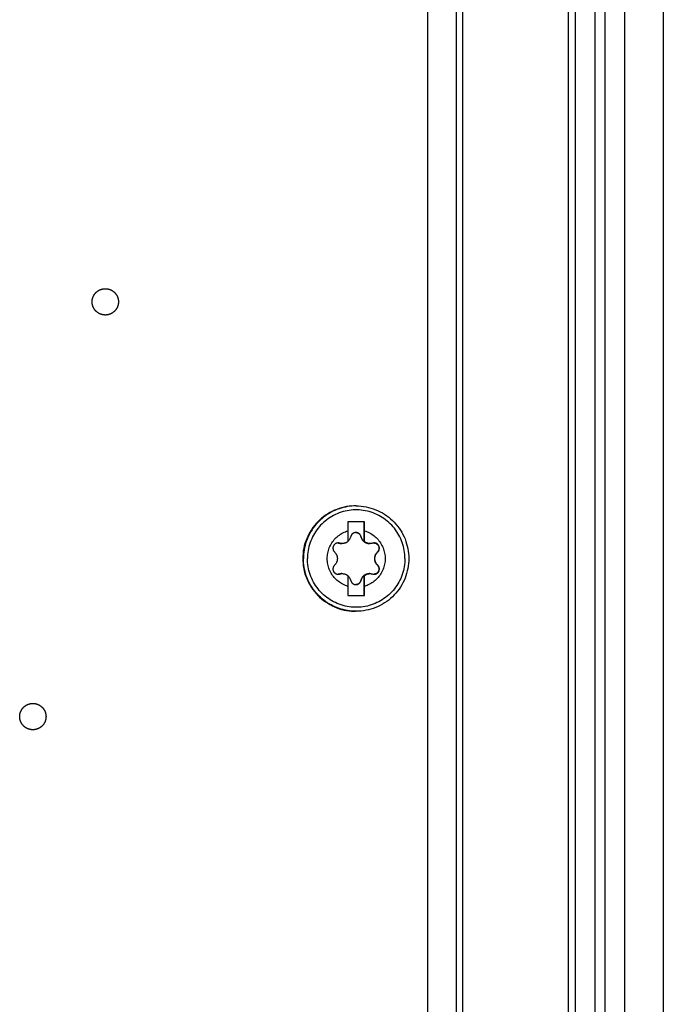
# Model space of a CAD drawing. Extents: x 0 to 594, y 0 to 420.
# Tile 39 of 105: x 298 to 308, y 337 to 352. Entities that reach past the tile are written whole.
import ezdxf

# ---------------------------------------------------------------- set-up
doc = ezdxf.new("R2010")
doc.units = 0
doc.header["$LTSCALE"] = 32.67
doc.layers.get('0').update_dxf_attribs({"linetype": 'CONTINUOUS'})
doc.layers.add('DATUM_AXIS', color=7, linetype='CONTINUOUS')

msp = doc.modelspace()

# ---------------------------------------------------------------- linework, layer by layer
at = {"color": 7, "linetype": 'CONTINUOUS'}
for p, q in [((305.051, 325.102), (305.051, 379.916)), ((307.151, 379.506), (307.151, 325.512)), ((306.751, 326.605), (306.751, 378.413)), ((308.193, 362.309), (308.193, 326.549))]:
    msp.add_line(p, q, dxfattribs=at)
at = {"color": 9, "linetype": 'CONTINUOUS'}
for p, q in [((305.149, 326.015), (305.149, 379.003)), ((306.856, 378.4), (306.856, 326.618)), ((307.308, 328.273), (307.308, 376.745)), ((307.603, 362.35), (307.603, 328.281))]:
    msp.add_line(p, q, dxfattribs=at)
at = {"layer": 'DATUM_AXIS', "color": 7, "linetype": 'CONTINUOUS'}
for p, q in [((304.618, 326.563), (304.618, 378.455)), ((303.528, 344.309), (303.518, 344.309)), ((303.654, 344.069), (303.404, 344.069)), ((303.404, 344.069), (303.404, 343.931)), ((303.648, 343.768), (303.648, 344.069)), ((303.654, 343.931), (303.654, 344.069)), ((303.653, 343.854), (303.654, 343.931)), ((303.653, 343.768), (303.653, 343.854)), ((303.403, 343.772), (303.405, 343.773)), ((303.648, 343.768), (303.653, 343.768)), ((303.403, 343.25), (303.404, 343.087)), ((303.405, 343.245), (303.403, 343.247)), ((303.648, 343.25), (303.653, 343.25)), ((303.648, 342.949), (303.648, 343.25)), ((303.653, 343.173), (303.653, 343.25)), ((303.404, 343.087), (303.404, 342.949)), ((303.654, 343.087), (303.653, 343.173)), ((303.654, 342.949), (303.654, 343.087)), ((303.404, 342.949), (303.654, 342.949)), ((303.528, 342.709), (303.518, 342.709))]:
    msp.add_line(p, q, dxfattribs=at)
at = {"layer": 'DATUM_AXIS', "color": 9, "linetype": 'CONTINUOUS'}
for p, q in [((303.6, 343.844), (303.599, 343.844)), ((303.277, 343.743), (303.271, 343.743)), ((303.856, 343.61), (303.85, 343.61)), ((303.856, 343.408), (303.85, 343.408)), ((303.277, 343.275), (303.271, 343.275)), ((303.6, 343.175), (303.599, 343.175))]:
    msp.add_line(p, q, dxfattribs=at)
at = {"layer": 'DATUM_AXIS', "color": 7, "linetype": 'CONTINUOUS'}
for points in [[(299.718, 347.209), (299.716, 347.209), (299.713, 347.209), (299.71, 347.209), (299.707, 347.21), (299.704, 347.21), (299.702, 347.21), (299.699, 347.21), (299.696, 347.21), (299.693, 347.211), (299.69, 347.211), (299.687, 347.212), (299.685, 347.212), (299.682, 347.213), (299.679, 347.213), (299.676, 347.214), (299.674, 347.214), (299.671, 347.215), (299.668, 347.216), (299.665, 347.216), (299.663, 347.217), (299.66, 347.218), (299.657, 347.219), (299.655, 347.22), (299.652, 347.221), (299.649, 347.222), (299.647, 347.223), (299.644, 347.224), (299.641, 347.225), (299.639, 347.226), (299.636, 347.227), (299.634, 347.228), (299.631, 347.229), (299.628, 347.231), (299.626, 347.232), (299.623, 347.233), (299.621, 347.235), (299.618, 347.236), (299.616, 347.237), (299.614, 347.239), (299.611, 347.24), (299.609, 347.242), (299.606, 347.244), (299.604, 347.245), (299.602, 347.247), (299.6, 347.248), (299.597, 347.25), (299.595, 347.252), (299.593, 347.254), (299.591, 347.255), (299.588, 347.257), (299.586, 347.259), (299.584, 347.261), (299.582, 347.263), (299.58, 347.265), (299.578, 347.267), (299.576, 347.269), (299.574, 347.271), (299.572, 347.273), (299.57, 347.275), (299.568, 347.277), (299.567, 347.279), (299.565, 347.281), (299.563, 347.284), (299.561, 347.286), (299.559, 347.288), (299.558, 347.29), (299.556, 347.293), (299.554, 347.295), (299.553, 347.297), (299.551, 347.3), (299.55, 347.302), (299.548, 347.304), (299.547, 347.307), (299.545, 347.309), (299.544, 347.312), (299.543, 347.314), (299.541, 347.317), (299.54, 347.319), (299.539, 347.322), (299.537, 347.324), (299.536, 347.327), (299.535, 347.329), (299.534, 347.332), (299.533, 347.335), (299.532, 347.337), (299.531, 347.34), (299.53, 347.343), (299.529, 347.345), (299.528, 347.348), (299.527, 347.351), (299.526, 347.353), (299.526, 347.356), (299.525, 347.359), (299.524, 347.362), (299.524, 347.364), (299.523, 347.367), (299.522, 347.37), (299.522, 347.373), (299.521, 347.375), (299.521, 347.378), (299.521, 347.381), (299.52, 347.384), (299.52, 347.387), (299.519, 347.389), (299.519, 347.392), (299.519, 347.395), (299.519, 347.398), (299.519, 347.401), (299.519, 347.404), (299.519, 347.406), (299.519, 347.409), (299.519, 347.412), (299.519, 347.415), (299.519, 347.418), (299.519, 347.421), (299.519, 347.423), (299.519, 347.426), (299.519, 347.429), (299.52, 347.432), (299.52, 347.435), (299.521, 347.437), (299.521, 347.44), (299.521, 347.443), (299.522, 347.446), (299.522, 347.449), (299.523, 347.451), (299.524, 347.454), (299.524, 347.457), (299.525, 347.46), (299.526, 347.462), (299.526, 347.465), (299.527, 347.468), (299.528, 347.47), (299.529, 347.473), (299.53, 347.476), (299.531, 347.478), (299.532, 347.481), (299.533, 347.484), (299.534, 347.486), (299.535, 347.489), (299.536, 347.492), (299.537, 347.494), (299.539, 347.497), (299.54, 347.499), (299.541, 347.502), (299.543, 347.504), (299.544, 347.507), (299.545, 347.509), (299.547, 347.512), (299.548, 347.514), (299.55, 347.516), (299.551, 347.519), (299.553, 347.521), (299.554, 347.524), (299.556, 347.526), (299.558, 347.528), (299.559, 347.53), (299.561, 347.533), (299.563, 347.535), (299.565, 347.537), (299.567, 347.539), (299.568, 347.541), (299.57, 347.543), (299.572, 347.546), (299.574, 347.548), (299.576, 347.55), (299.578, 347.552), (299.58, 347.554), (299.582, 347.556), (299.584, 347.557), (299.586, 347.559), (299.588, 347.561), (299.591, 347.563), (299.593, 347.565), (299.595, 347.567), (299.597, 347.568), (299.6, 347.57), (299.602, 347.572), (299.604, 347.573), (299.606, 347.575), (299.609, 347.576), (299.611, 347.578), (299.614, 347.58), (299.616, 347.581), (299.618, 347.582), (299.621, 347.584), (299.623, 347.585), (299.626, 347.586), (299.628, 347.588), (299.631, 347.589), (299.634, 347.59), (299.636, 347.591), (299.639, 347.593), (299.641, 347.594), (299.644, 347.595), (299.647, 347.596), (299.649, 347.597), (299.652, 347.598), (299.655, 347.599)], [(299.655, 347.599), (299.657, 347.6), (299.66, 347.6), (299.663, 347.601), (299.665, 347.602), (299.668, 347.603), (299.671, 347.603), (299.674, 347.604), (299.676, 347.605), (299.679, 347.605), (299.682, 347.606), (299.685, 347.606), (299.687, 347.607), (299.69, 347.607), (299.693, 347.608), (299.696, 347.608), (299.699, 347.608), (299.702, 347.608), (299.704, 347.609), (299.707, 347.609), (299.71, 347.609), (299.713, 347.609), (299.716, 347.609), (299.718, 347.609)], [(299.718, 347.609), (299.721, 347.609), (299.724, 347.609), (299.727, 347.609), (299.73, 347.609), (299.733, 347.609), (299.735, 347.608), (299.738, 347.608), (299.741, 347.608), (299.744, 347.608), (299.747, 347.607), (299.749, 347.607), (299.752, 347.606), (299.755, 347.606), (299.758, 347.605), (299.761, 347.605), (299.763, 347.604), (299.766, 347.603), (299.769, 347.603), (299.772, 347.602), (299.774, 347.601), (299.777, 347.6), (299.78, 347.6), (299.782, 347.599), (299.785, 347.598), (299.788, 347.597), (299.79, 347.596), (299.793, 347.595), (299.796, 347.594), (299.798, 347.593), (299.801, 347.591), (299.803, 347.59), (299.806, 347.589), (299.808, 347.588), (299.811, 347.586), (299.814, 347.585), (299.816, 347.584), (299.818, 347.582), (299.821, 347.581), (299.823, 347.58), (299.826, 347.578), (299.828, 347.576), (299.83, 347.575), (299.833, 347.573), (299.835, 347.572), (299.837, 347.57), (299.84, 347.568), (299.842, 347.567), (299.844, 347.565), (299.846, 347.563), (299.848, 347.561), (299.851, 347.559), (299.853, 347.557), (299.855, 347.556), (299.857, 347.554), (299.859, 347.552), (299.861, 347.55), (299.863, 347.548), (299.865, 347.546), (299.867, 347.543), (299.869, 347.541), (299.87, 347.539), (299.872, 347.537), (299.874, 347.535), (299.876, 347.533), (299.878, 347.53), (299.879, 347.528), (299.881, 347.526), (299.883, 347.524), (299.884, 347.521), (299.886, 347.519), (299.887, 347.516), (299.889, 347.514), (299.89, 347.512), (299.892, 347.509), (299.893, 347.507), (299.894, 347.504), (299.896, 347.502), (299.897, 347.499), (299.898, 347.497), (299.899, 347.494), (299.901, 347.492), (299.902, 347.489), (299.903, 347.486), (299.904, 347.484), (299.905, 347.481), (299.906, 347.478), (299.907, 347.476), (299.908, 347.473), (299.909, 347.47), (299.91, 347.468), (299.91, 347.465), (299.911, 347.462), (299.912, 347.46), (299.913, 347.457), (299.913, 347.454), (299.914, 347.451), (299.915, 347.449), (299.915, 347.446), (299.916, 347.443), (299.916, 347.44), (299.916, 347.437), (299.917, 347.435), (299.917, 347.432), (299.917, 347.429), (299.918, 347.426), (299.918, 347.423), (299.918, 347.421), (299.918, 347.418), (299.918, 347.415), (299.918, 347.412), (299.918, 347.409), (299.918, 347.406), (299.918, 347.404), (299.918, 347.401), (299.918, 347.398), (299.918, 347.395), (299.918, 347.392), (299.917, 347.389), (299.917, 347.387), (299.917, 347.384), (299.916, 347.381), (299.916, 347.378), (299.916, 347.375), (299.915, 347.373), (299.915, 347.37), (299.914, 347.367), (299.913, 347.364), (299.913, 347.362), (299.912, 347.359), (299.911, 347.356), (299.91, 347.353), (299.91, 347.351), (299.909, 347.348), (299.908, 347.345), (299.907, 347.343), (299.906, 347.34), (299.905, 347.337), (299.904, 347.335), (299.903, 347.332), (299.902, 347.329), (299.901, 347.327), (299.899, 347.324), (299.898, 347.322), (299.897, 347.319), (299.896, 347.317), (299.894, 347.314), (299.893, 347.312), (299.892, 347.309), (299.89, 347.307), (299.889, 347.304), (299.887, 347.302), (299.886, 347.3), (299.884, 347.297), (299.883, 347.295), (299.881, 347.293), (299.879, 347.29), (299.878, 347.288), (299.876, 347.286), (299.874, 347.284), (299.872, 347.281), (299.87, 347.279), (299.869, 347.277), (299.867, 347.275), (299.865, 347.273), (299.863, 347.271), (299.861, 347.269), (299.859, 347.267), (299.857, 347.265), (299.855, 347.263), (299.853, 347.261), (299.851, 347.259), (299.848, 347.257), (299.846, 347.255), (299.844, 347.254), (299.842, 347.252), (299.84, 347.25), (299.837, 347.248), (299.835, 347.247), (299.833, 347.245), (299.83, 347.244), (299.828, 347.242), (299.826, 347.24), (299.823, 347.239), (299.821, 347.237), (299.818, 347.236), (299.816, 347.235), (299.814, 347.233), (299.811, 347.232), (299.808, 347.231), (299.806, 347.229), (299.803, 347.228), (299.801, 347.227), (299.798, 347.226), (299.796, 347.225), (299.793, 347.224), (299.79, 347.223), (299.788, 347.222), (299.785, 347.221), (299.782, 347.22)], [(299.782, 347.22), (299.78, 347.219), (299.777, 347.218), (299.774, 347.217), (299.772, 347.216), (299.769, 347.216), (299.766, 347.215), (299.763, 347.214), (299.761, 347.214), (299.758, 347.213), (299.755, 347.213), (299.752, 347.212), (299.749, 347.212), (299.747, 347.211), (299.744, 347.211), (299.741, 347.21), (299.738, 347.21), (299.735, 347.21), (299.733, 347.21), (299.73, 347.21), (299.727, 347.209), (299.724, 347.209), (299.721, 347.209), (299.718, 347.209)], [(303.518, 344.309), (303.499, 344.309), (303.46, 344.307), (303.421, 344.303), (303.383, 344.298), (303.345, 344.29), (303.308, 344.281), (303.271, 344.27), (303.234, 344.257), (303.198, 344.243), (303.163, 344.226), (303.129, 344.208), (303.096, 344.189), (303.064, 344.168), (303.032, 344.145), (303.002, 344.121), (302.973, 344.095), (302.945, 344.068), (302.919, 344.04), (302.894, 344.01), (302.871, 343.979), (302.849, 343.948), (302.828, 343.915), (302.81, 343.881), (302.792, 343.846), (302.777, 343.811), (302.763, 343.775), (302.751, 343.738), (302.741, 343.701), (302.733, 343.663), (302.726, 343.625), (302.722, 343.586), (302.719, 343.548), (302.718, 343.509)], [(303.528, 344.309), (303.566, 344.308), (303.604, 344.306), (303.641, 344.301), (303.679, 344.295), (303.716, 344.287), (303.753, 344.277), (303.789, 344.265), (303.825, 344.252), (303.86, 344.237), (303.894, 344.22), (303.928, 344.202), (303.96, 344.182), (303.992, 344.161), (304.022, 344.138), (304.051, 344.114), (304.08, 344.088), (304.107, 344.061), (304.132, 344.033), (304.156, 344.004), (304.179, 343.973), (304.201, 343.942), (304.22, 343.909), (304.239, 343.876), (304.255, 343.842), (304.27, 343.807), (304.284, 343.771), (304.295, 343.735), (304.305, 343.698), (304.313, 343.661), (304.319, 343.623), (304.324, 343.585), (304.327, 343.547), (304.328, 343.509)], [(303.404, 343.087), (303.384, 343.094), (303.364, 343.101), (303.345, 343.109), (303.326, 343.119), (303.308, 343.129), (303.29, 343.14), (303.273, 343.151), (303.256, 343.164), (303.24, 343.177), (303.225, 343.191), (303.21, 343.206), (303.196, 343.222), (303.183, 343.238), (303.17, 343.254), (303.158, 343.272), (303.147, 343.29), (303.137, 343.308), (303.128, 343.327), (303.12, 343.346), (303.113, 343.366), (303.107, 343.385), (303.101, 343.406), (303.097, 343.426), (303.093, 343.447), (303.091, 343.467), (303.089, 343.488), (303.089, 343.509), (303.089, 343.53), (303.091, 343.551), (303.093, 343.572), (303.097, 343.592), (303.101, 343.613), (303.107, 343.633), (303.113, 343.653), (303.12, 343.672), (303.128, 343.692), (303.137, 343.71), (303.147, 343.729), (303.158, 343.747), (303.17, 343.764), (303.183, 343.781), (303.196, 343.797), (303.21, 343.812), (303.225, 343.827), (303.24, 343.841), (303.256, 343.855), (303.273, 343.867), (303.29, 343.879), (303.308, 343.89), (303.326, 343.9), (303.345, 343.909), (303.364, 343.917), (303.384, 343.925), (303.404, 343.931)], [(303.404, 343.931), (303.403, 343.899), (303.403, 343.768)], [(303.405, 343.773), (303.411, 343.779), (303.416, 343.785), (303.422, 343.792), (303.427, 343.798), (303.431, 343.805), (303.435, 343.813), (303.439, 343.82), (303.442, 343.828), (303.445, 343.836), (303.447, 343.844)], [(303.523, 343.904), (303.521, 343.904), (303.515, 343.904), (303.509, 343.903), (303.504, 343.902), (303.498, 343.9), (303.493, 343.898), (303.488, 343.896), (303.483, 343.893), (303.478, 343.89), (303.474, 343.886), (303.469, 343.883), (303.465, 343.879), (303.462, 343.874), (303.458, 343.87), (303.455, 343.865), (303.452, 343.86), (303.45, 343.855), (303.448, 343.849), (303.447, 343.844)], [(303.523, 343.904), (303.528, 343.904), (303.533, 343.903), (303.539, 343.903), (303.544, 343.901), (303.549, 343.9), (303.554, 343.898), (303.559, 343.896), (303.563, 343.893), (303.568, 343.89), (303.572, 343.887), (303.576, 343.883), (303.58, 343.879), (303.584, 343.875), (303.587, 343.87), (303.59, 343.865), (303.593, 343.86), (303.595, 343.855), (303.597, 343.85), (303.599, 343.844)], [(303.6, 343.844), (303.599, 343.849), (303.597, 343.855), (303.594, 343.86), (303.592, 343.865), (303.589, 343.87), (303.585, 343.874), (303.582, 343.879), (303.578, 343.883), (303.573, 343.886), (303.569, 343.89), (303.564, 343.893), (303.559, 343.896), (303.554, 343.898), (303.549, 343.9), (303.543, 343.902), (303.538, 343.903), (303.532, 343.904), (303.526, 343.904), (303.523, 343.904)], [(303.599, 343.844), (303.601, 343.836), (303.603, 343.829), (303.606, 343.822), (303.609, 343.815), (303.612, 343.809), (303.615, 343.804), (303.619, 343.798), (303.622, 343.793), (303.626, 343.788), (303.63, 343.784), (303.634, 343.779), (303.638, 343.775), (303.643, 343.771), (303.647, 343.768), (303.652, 343.764), (303.657, 343.761), (303.662, 343.758), (303.667, 343.755), (303.672, 343.752), (303.677, 343.749), (303.683, 343.747), (303.688, 343.745), (303.694, 343.743), (303.7, 343.742), (303.705, 343.74), (303.711, 343.739), (303.718, 343.738), (303.724, 343.738), (303.73, 343.737), (303.734, 343.737)], [(303.6, 343.844), (303.602, 343.836), (303.605, 343.828), (303.608, 343.82), (303.612, 343.813), (303.616, 343.805), (303.62, 343.798), (303.625, 343.792), (303.63, 343.785), (303.636, 343.779), (303.642, 343.773), (303.648, 343.768)], [(303.654, 343.931), (303.674, 343.925), (303.693, 343.917), (303.712, 343.909), (303.731, 343.9), (303.749, 343.89), (303.767, 343.879), (303.785, 343.867), (303.801, 343.855), (303.817, 343.841), (303.833, 343.827), (303.848, 343.812), (303.862, 343.797), (303.875, 343.781), (303.887, 343.764), (303.899, 343.747), (303.91, 343.729), (303.92, 343.71), (303.929, 343.692), (303.937, 343.672), (303.945, 343.653), (303.951, 343.633), (303.956, 343.613), (303.961, 343.592), (303.964, 343.572), (303.967, 343.551), (303.968, 343.53), (303.969, 343.509), (303.968, 343.488), (303.967, 343.467), (303.964, 343.447), (303.961, 343.426), (303.956, 343.406), (303.951, 343.385), (303.945, 343.366), (303.937, 343.346), (303.929, 343.327), (303.92, 343.308), (303.91, 343.29), (303.899, 343.272), (303.887, 343.254), (303.875, 343.238), (303.862, 343.222), (303.848, 343.206), (303.833, 343.191), (303.817, 343.177), (303.801, 343.164), (303.785, 343.151), (303.767, 343.14), (303.749, 343.129), (303.731, 343.119), (303.712, 343.109), (303.693, 343.101), (303.674, 343.094), (303.654, 343.087)], [(303.254, 343.746), (303.254, 343.746), (303.248, 343.746), (303.242, 343.745), (303.237, 343.744), (303.231, 343.743), (303.226, 343.741), (303.22, 343.738), (303.216, 343.736), (303.211, 343.733), (303.206, 343.73), (303.202, 343.726), (303.198, 343.722), (303.194, 343.718), (303.191, 343.714), (303.188, 343.709), (303.185, 343.704), (303.183, 343.699), (303.18, 343.694), (303.179, 343.689), (303.177, 343.684), (303.176, 343.678), (303.176, 343.672), (303.176, 343.667), (303.176, 343.661), (303.177, 343.656), (303.178, 343.65), (303.179, 343.644), (303.181, 343.639), (303.183, 343.634), (303.186, 343.628), (303.189, 343.623), (303.192, 343.619), (303.196, 343.614), (303.2, 343.61)], [(303.254, 343.746), (303.259, 343.745), (303.265, 343.744), (303.271, 343.743)], [(303.277, 343.743), (303.271, 343.744), (303.265, 343.745), (303.259, 343.746), (303.254, 343.746)], [(303.271, 343.743), (303.279, 343.741), (303.286, 343.739), (303.293, 343.738), (303.3, 343.738), (303.307, 343.737), (303.31, 343.737)], [(303.316, 343.737), (303.31, 343.737), (303.304, 343.738), (303.297, 343.739), (303.291, 343.74), (303.284, 343.741), (303.277, 343.743)], [(303.403, 343.768), (303.398, 343.764), (303.393, 343.761), (303.387, 343.757), (303.382, 343.754), (303.376, 343.751), (303.371, 343.749), (303.365, 343.746), (303.359, 343.744), (303.353, 343.743), (303.347, 343.741), (303.341, 343.74), (303.335, 343.739), (303.329, 343.738), (303.323, 343.738), (303.317, 343.737), (303.316, 343.737)], [(303.74, 343.737), (303.739, 343.737), (303.732, 343.738), (303.726, 343.738), (303.72, 343.739), (303.714, 343.74), (303.708, 343.741), (303.702, 343.743), (303.696, 343.744), (303.69, 343.746), (303.685, 343.749), (303.679, 343.751), (303.673, 343.754), (303.668, 343.757), (303.663, 343.761), (303.658, 343.764), (303.653, 343.768)], [(303.779, 343.743), (303.772, 343.741), (303.765, 343.74), (303.758, 343.739), (303.752, 343.738), (303.745, 343.737), (303.74, 343.737)], [(303.802, 343.746), (303.797, 343.746), (303.791, 343.745), (303.785, 343.744), (303.779, 343.743)], [(303.856, 343.61), (303.86, 343.614), (303.864, 343.619), (303.868, 343.623), (303.871, 343.628), (303.873, 343.634), (303.876, 343.639), (303.877, 343.644), (303.879, 343.65), (303.88, 343.656), (303.881, 343.661), (303.881, 343.667), (303.881, 343.672), (303.88, 343.678), (303.879, 343.684), (303.878, 343.689), (303.876, 343.694), (303.874, 343.699), (303.872, 343.704), (303.869, 343.709), (303.866, 343.714), (303.862, 343.718), (303.859, 343.722), (303.855, 343.726), (303.85, 343.73), (303.846, 343.733), (303.841, 343.736), (303.836, 343.738), (303.831, 343.741), (303.825, 343.743), (303.82, 343.744), (303.814, 343.745), (303.808, 343.746), (303.803, 343.746), (303.802, 343.746)], [(303.803, 343.746), (303.808, 343.745), (303.814, 343.744), (303.819, 343.743), (303.825, 343.741), (303.83, 343.739), (303.835, 343.736), (303.839, 343.733), (303.844, 343.73), (303.848, 343.727), (303.852, 343.723), (303.856, 343.72), (303.859, 343.715), (303.862, 343.711), (303.865, 343.707), (303.867, 343.702), (303.869, 343.697), (303.871, 343.692), (303.873, 343.687), (303.874, 343.682), (303.875, 343.677), (303.875, 343.671), (303.875, 343.666), (303.875, 343.66), (303.874, 343.655), (303.873, 343.65), (303.872, 343.644), (303.87, 343.639), (303.868, 343.634), (303.865, 343.628), (303.862, 343.624), (303.858, 343.619), (303.855, 343.614), (303.85, 343.61)], [(303.2, 343.61), (303.205, 343.605), (303.21, 343.599), (303.215, 343.593), (303.219, 343.588), (303.222, 343.582), (303.226, 343.576), (303.229, 343.57), (303.231, 343.565), (303.234, 343.559), (303.236, 343.553), (303.238, 343.547), (303.239, 343.541), (303.24, 343.534), (303.241, 343.528), (303.242, 343.522), (303.243, 343.516), (303.243, 343.509), (303.243, 343.503), (303.242, 343.497), (303.241, 343.49), (303.24, 343.484), (303.239, 343.478), (303.238, 343.472), (303.236, 343.466), (303.234, 343.46), (303.231, 343.454), (303.229, 343.448), (303.226, 343.442), (303.222, 343.436), (303.219, 343.431), (303.215, 343.425), (303.21, 343.419), (303.205, 343.414), (303.2, 343.408)], [(303.85, 343.61), (303.845, 343.605), (303.84, 343.599), (303.836, 343.594), (303.831, 343.588), (303.828, 343.583), (303.825, 343.577), (303.822, 343.572), (303.819, 343.566), (303.817, 343.561), (303.814, 343.555), (303.813, 343.549), (303.811, 343.544), (303.81, 343.538), (303.809, 343.532), (303.808, 343.527), (303.807, 343.521), (303.807, 343.515), (303.807, 343.509)], [(303.856, 343.408), (303.851, 343.414), (303.846, 343.419), (303.841, 343.425), (303.837, 343.431), (303.833, 343.436), (303.83, 343.442), (303.827, 343.448), (303.824, 343.454), (303.822, 343.46), (303.82, 343.466), (303.818, 343.472), (303.816, 343.478), (303.815, 343.484), (303.814, 343.49), (303.813, 343.497), (303.813, 343.503), (303.813, 343.509), (303.813, 343.516), (303.813, 343.522), (303.814, 343.528), (303.815, 343.534), (303.816, 343.541), (303.818, 343.547), (303.82, 343.553), (303.822, 343.559), (303.824, 343.565), (303.827, 343.57), (303.83, 343.576), (303.833, 343.582), (303.837, 343.588), (303.841, 343.593), (303.846, 343.599), (303.851, 343.605), (303.856, 343.61)], [(302.718, 343.509), (302.719, 343.471), (302.722, 343.432), (302.726, 343.394), (302.733, 343.356), (302.741, 343.318), (302.751, 343.28), (302.763, 343.244), (302.777, 343.208), (302.792, 343.172), (302.81, 343.137), (302.828, 343.104), (302.849, 343.071), (302.871, 343.039), (302.894, 343.008), (302.919, 342.979), (302.945, 342.95), (302.973, 342.923), (303.002, 342.898), (303.032, 342.874), (303.064, 342.851), (303.096, 342.83), (303.129, 342.81), (303.163, 342.792), (303.198, 342.776), (303.234, 342.761), (303.271, 342.748), (303.308, 342.737), (303.345, 342.728), (303.383, 342.721), (303.421, 342.715), (303.46, 342.711), (303.499, 342.709), (303.518, 342.709)], [(303.2, 343.408), (303.196, 343.404), (303.192, 343.4), (303.189, 343.395), (303.186, 343.39), (303.183, 343.385), (303.181, 343.379), (303.179, 343.374), (303.178, 343.368), (303.177, 343.363), (303.176, 343.357), (303.176, 343.352), (303.176, 343.346), (303.176, 343.34), (303.177, 343.335), (303.179, 343.33), (303.18, 343.324), (303.183, 343.319), (303.185, 343.314), (303.188, 343.309), (303.191, 343.305), (303.194, 343.3), (303.198, 343.296), (303.202, 343.292), (303.206, 343.289), (303.211, 343.286), (303.216, 343.283), (303.22, 343.28), (303.226, 343.278), (303.231, 343.276), (303.237, 343.274), (303.242, 343.273), (303.248, 343.272), (303.254, 343.272), (303.254, 343.272)], [(304.328, 343.509), (304.327, 343.471), (304.324, 343.433), (304.319, 343.395), (304.313, 343.358), (304.305, 343.321), (304.295, 343.284), (304.284, 343.248), (304.27, 343.212), (304.255, 343.177), (304.239, 343.143), (304.22, 343.109), (304.201, 343.077), (304.179, 343.045), (304.156, 343.015), (304.132, 342.985), (304.107, 342.957), (304.08, 342.93), (304.051, 342.905), (304.022, 342.88), (303.992, 342.858), (303.96, 342.836), (303.928, 342.816), (303.894, 342.798), (303.86, 342.782), (303.825, 342.767), (303.789, 342.753), (303.753, 342.742), (303.716, 342.732), (303.679, 342.724), (303.641, 342.717), (303.604, 342.713), (303.566, 342.71), (303.528, 342.709)], [(303.802, 343.272), (303.803, 343.272), (303.808, 343.272), (303.814, 343.273), (303.82, 343.274), (303.825, 343.276), (303.831, 343.278), (303.836, 343.28), (303.841, 343.283), (303.846, 343.286), (303.85, 343.289), (303.855, 343.292), (303.859, 343.296), (303.862, 343.3), (303.866, 343.305), (303.869, 343.309), (303.872, 343.314), (303.874, 343.319), (303.876, 343.324), (303.878, 343.33), (303.879, 343.335), (303.88, 343.34), (303.881, 343.346), (303.881, 343.352), (303.881, 343.357), (303.88, 343.363), (303.879, 343.368), (303.877, 343.374), (303.876, 343.379), (303.873, 343.385), (303.871, 343.39), (303.868, 343.395), (303.864, 343.4), (303.86, 343.404), (303.856, 343.408)], [(303.85, 343.408), (303.855, 343.404), (303.858, 343.4), (303.862, 343.395), (303.865, 343.39), (303.868, 343.385), (303.87, 343.38), (303.872, 343.374), (303.873, 343.369), (303.874, 343.363), (303.875, 343.358), (303.875, 343.353), (303.875, 343.347), (303.875, 343.342), (303.874, 343.336), (303.873, 343.331), (303.871, 343.326), (303.869, 343.321), (303.867, 343.316), (303.865, 343.312), (303.862, 343.307), (303.859, 343.303), (303.856, 343.299), (303.852, 343.295), (303.848, 343.291), (303.844, 343.288), (303.839, 343.285), (303.835, 343.282), (303.83, 343.28), (303.825, 343.277), (303.819, 343.276), (303.814, 343.274), (303.808, 343.273), (303.803, 343.272)], [(303.807, 343.509), (303.807, 343.503), (303.807, 343.498), (303.808, 343.492), (303.809, 343.486), (303.81, 343.48), (303.811, 343.475), (303.813, 343.469), (303.814, 343.463), (303.817, 343.458), (303.819, 343.452), (303.822, 343.447), (303.825, 343.441), (303.828, 343.436), (303.831, 343.43), (303.836, 343.425), (303.84, 343.419), (303.845, 343.414), (303.85, 343.408)], [(303.271, 343.275), (303.265, 343.274), (303.259, 343.273), (303.254, 343.272)], [(303.254, 343.272), (303.259, 343.272), (303.265, 343.273), (303.271, 343.274), (303.277, 343.275)], [(303.31, 343.281), (303.307, 343.281), (303.3, 343.281), (303.293, 343.28), (303.286, 343.279), (303.279, 343.277), (303.271, 343.275)], [(303.277, 343.275), (303.284, 343.277), (303.291, 343.279), (303.297, 343.28), (303.304, 343.281), (303.311, 343.281), (303.316, 343.281)], [(303.316, 343.281), (303.317, 343.281), (303.323, 343.281), (303.329, 343.28), (303.335, 343.28), (303.341, 343.279), (303.347, 343.277), (303.353, 343.276), (303.359, 343.274), (303.365, 343.272), (303.371, 343.27), (303.376, 343.267), (303.382, 343.264), (303.387, 343.261), (303.393, 343.258), (303.398, 343.254), (303.403, 343.25)], [(303.447, 343.175), (303.445, 343.183), (303.442, 343.19), (303.439, 343.198), (303.435, 343.206), (303.431, 343.213), (303.427, 343.22), (303.422, 343.227), (303.416, 343.233), (303.411, 343.239), (303.405, 343.245)], [(303.734, 343.281), (303.73, 343.281), (303.724, 343.281), (303.718, 343.28), (303.711, 343.279), (303.705, 343.278), (303.7, 343.277), (303.694, 343.275), (303.688, 343.273), (303.683, 343.271), (303.677, 343.269), (303.672, 343.267), (303.667, 343.264), (303.662, 343.261), (303.657, 343.258), (303.652, 343.254), (303.647, 343.251), (303.643, 343.247), (303.638, 343.243), (303.634, 343.239), (303.63, 343.235), (303.626, 343.23), (303.622, 343.225), (303.619, 343.22), (303.615, 343.215), (303.612, 343.209), (303.609, 343.203), (303.606, 343.197), (303.603, 343.19), (303.601, 343.182), (303.599, 343.175)], [(303.648, 343.25), (303.642, 343.245), (303.636, 343.239), (303.63, 343.233), (303.625, 343.227), (303.62, 343.22), (303.616, 343.213), (303.612, 343.206), (303.608, 343.198), (303.605, 343.19), (303.602, 343.183), (303.6, 343.175)], [(303.653, 343.25), (303.658, 343.254), (303.663, 343.258), (303.668, 343.261), (303.673, 343.264), (303.679, 343.267), (303.685, 343.27), (303.69, 343.272), (303.696, 343.274), (303.702, 343.276), (303.708, 343.277), (303.714, 343.279), (303.72, 343.28), (303.726, 343.28), (303.733, 343.281), (303.739, 343.281), (303.74, 343.281)], [(303.74, 343.281), (303.745, 343.281), (303.752, 343.281), (303.758, 343.28), (303.765, 343.279), (303.772, 343.277), (303.779, 343.275)], [(303.779, 343.275), (303.785, 343.274), (303.791, 343.273), (303.797, 343.272), (303.802, 343.272)], [(303.447, 343.175), (303.448, 343.169), (303.45, 343.164), (303.452, 343.159), (303.455, 343.154), (303.458, 343.149), (303.462, 343.144), (303.465, 343.14), (303.469, 343.136), (303.474, 343.132), (303.478, 343.129), (303.483, 343.125), (303.488, 343.123), (303.493, 343.12), (303.498, 343.118), (303.504, 343.117), (303.509, 343.115), (303.515, 343.115), (303.521, 343.114), (303.523, 343.114)], [(303.523, 343.114), (303.526, 343.114), (303.532, 343.115), (303.538, 343.115), (303.543, 343.117), (303.549, 343.118), (303.554, 343.12), (303.559, 343.123), (303.564, 343.125), (303.569, 343.129), (303.573, 343.132), (303.578, 343.136), (303.582, 343.14), (303.585, 343.144), (303.589, 343.149), (303.592, 343.154), (303.594, 343.159), (303.597, 343.164), (303.599, 343.169), (303.6, 343.175)], [(303.599, 343.175), (303.597, 343.169), (303.595, 343.163), (303.593, 343.158), (303.59, 343.153), (303.587, 343.148), (303.584, 343.144), (303.58, 343.139), (303.576, 343.135), (303.572, 343.132), (303.568, 343.128), (303.563, 343.125), (303.559, 343.123), (303.554, 343.121), (303.549, 343.119), (303.544, 343.117), (303.539, 343.116), (303.533, 343.115), (303.528, 343.114), (303.523, 343.114)], [(298.619, 340.909), (298.616, 340.909), (298.613, 340.909), (298.61, 340.909), (298.607, 340.91), (298.604, 340.91), (298.602, 340.91), (298.599, 340.91), (298.596, 340.91), (298.593, 340.911), (298.59, 340.911), (298.588, 340.912), (298.585, 340.912), (298.582, 340.913), (298.579, 340.913), (298.577, 340.914), (298.574, 340.914), (298.571, 340.915), (298.568, 340.916), (298.566, 340.916), (298.563, 340.917), (298.56, 340.918), (298.557, 340.919), (298.555, 340.92), (298.552, 340.921), (298.549, 340.922), (298.547, 340.923), (298.544, 340.924), (298.541, 340.925), (298.539, 340.926), (298.536, 340.927), (298.534, 340.928), (298.531, 340.929), (298.529, 340.931), (298.526, 340.932), (298.524, 340.933), (298.521, 340.935), (298.519, 340.936), (298.516, 340.937), (298.514, 340.939), (298.511, 340.94), (298.509, 340.942), (298.507, 340.944), (298.504, 340.945), (298.502, 340.947), (298.5, 340.948), (298.497, 340.95), (298.495, 340.952), (298.493, 340.954), (298.491, 340.955), (298.489, 340.957), (298.487, 340.959), (298.484, 340.961), (298.482, 340.963), (298.48, 340.965), (298.478, 340.967), (298.476, 340.969), (298.474, 340.971), (298.472, 340.973), (298.47, 340.975), (298.469, 340.977), (298.467, 340.979), (298.465, 340.981), (298.463, 340.984), (298.461, 340.986), (298.46, 340.988), (298.458, 340.99), (298.456, 340.993), (298.455, 340.995), (298.453, 340.997), (298.451, 341), (298.45, 341.002), (298.448, 341.004), (298.447, 341.007), (298.445, 341.009), (298.444, 341.012), (298.443, 341.014), (298.441, 341.017), (298.44, 341.019), (298.439, 341.022), (298.438, 341.024), (298.436, 341.027), (298.435, 341.029), (298.434, 341.032), (298.433, 341.035), (298.432, 341.037), (298.431, 341.04), (298.43, 341.043), (298.429, 341.045), (298.428, 341.048), (298.427, 341.051), (298.427, 341.053), (298.426, 341.056), (298.425, 341.059), (298.424, 341.062), (298.424, 341.064), (298.423, 341.067), (298.423, 341.07), (298.422, 341.073), (298.422, 341.075), (298.421, 341.078), (298.421, 341.081), (298.42, 341.084), (298.42, 341.087), (298.42, 341.089), (298.419, 341.092), (298.419, 341.095), (298.419, 341.098), (298.419, 341.101), (298.419, 341.104), (298.419, 341.106), (298.419, 341.109), (298.419, 341.112), (298.419, 341.115), (298.419, 341.118), (298.419, 341.121), (298.419, 341.123), (298.419, 341.126), (298.42, 341.129), (298.42, 341.132), (298.42, 341.135), (298.421, 341.137), (298.421, 341.14), (298.422, 341.143), (298.422, 341.146), (298.423, 341.149), (298.423, 341.151), (298.424, 341.154), (298.424, 341.157), (298.425, 341.16), (298.426, 341.162), (298.427, 341.165), (298.427, 341.168), (298.428, 341.17), (298.429, 341.173), (298.43, 341.176), (298.431, 341.178), (298.432, 341.181), (298.433, 341.184), (298.434, 341.186), (298.435, 341.189), (298.436, 341.192), (298.438, 341.194), (298.439, 341.197), (298.44, 341.199), (298.441, 341.202), (298.443, 341.204), (298.444, 341.207), (298.445, 341.209), (298.447, 341.212), (298.448, 341.214), (298.45, 341.216), (298.451, 341.219), (298.453, 341.221), (298.455, 341.224), (298.456, 341.226), (298.458, 341.228), (298.46, 341.23), (298.461, 341.233), (298.463, 341.235), (298.465, 341.237), (298.467, 341.239), (298.469, 341.241), (298.47, 341.243), (298.472, 341.246), (298.474, 341.248), (298.476, 341.25), (298.478, 341.252), (298.48, 341.254), (298.482, 341.256), (298.484, 341.257), (298.487, 341.259), (298.489, 341.261), (298.491, 341.263), (298.493, 341.265), (298.495, 341.267), (298.497, 341.268), (298.5, 341.27), (298.502, 341.272), (298.504, 341.273), (298.507, 341.275), (298.509, 341.276), (298.511, 341.278), (298.514, 341.28), (298.516, 341.281), (298.519, 341.282), (298.521, 341.284), (298.524, 341.285), (298.526, 341.286), (298.529, 341.288), (298.531, 341.289), (298.534, 341.29), (298.536, 341.291), (298.539, 341.293), (298.541, 341.294), (298.544, 341.295), (298.547, 341.296), (298.549, 341.297), (298.552, 341.298), (298.555, 341.299)], [(298.555, 341.299), (298.557, 341.3), (298.56, 341.3), (298.563, 341.301), (298.566, 341.302), (298.568, 341.303), (298.571, 341.303), (298.574, 341.304), (298.577, 341.305), (298.579, 341.305), (298.582, 341.306), (298.585, 341.306), (298.588, 341.307), (298.59, 341.307), (298.593, 341.308), (298.596, 341.308), (298.599, 341.308), (298.602, 341.308), (298.604, 341.309), (298.607, 341.309), (298.61, 341.309), (298.613, 341.309), (298.616, 341.309), (298.619, 341.309)], [(298.619, 341.309), (298.621, 341.309), (298.624, 341.309), (298.627, 341.309), (298.63, 341.309), (298.633, 341.309), (298.636, 341.308), (298.638, 341.308), (298.641, 341.308), (298.644, 341.308), (298.647, 341.307), (298.65, 341.307), (298.652, 341.306), (298.655, 341.306), (298.658, 341.305), (298.661, 341.305), (298.664, 341.304), (298.666, 341.303), (298.669, 341.303), (298.672, 341.302), (298.674, 341.301), (298.677, 341.3), (298.68, 341.3), (298.683, 341.299), (298.685, 341.298), (298.688, 341.297), (298.691, 341.296), (298.693, 341.295), (298.696, 341.294), (298.698, 341.293), (298.701, 341.291), (298.704, 341.29), (298.706, 341.289), (298.709, 341.288), (298.711, 341.286), (298.714, 341.285), (298.716, 341.284), (298.719, 341.282), (298.721, 341.281), (298.723, 341.28), (298.726, 341.278), (298.728, 341.276), (298.731, 341.275), (298.733, 341.273), (298.735, 341.272), (298.738, 341.27), (298.74, 341.268), (298.742, 341.267), (298.744, 341.265), (298.746, 341.263), (298.749, 341.261), (298.751, 341.259), (298.753, 341.257), (298.755, 341.256), (298.757, 341.254), (298.759, 341.252), (298.761, 341.25), (298.763, 341.248), (298.765, 341.246), (298.767, 341.243), (298.769, 341.241), (298.771, 341.239), (298.772, 341.237), (298.774, 341.235), (298.776, 341.233), (298.778, 341.23), (298.779, 341.228), (298.781, 341.226), (298.783, 341.224), (298.784, 341.221), (298.786, 341.219), (298.787, 341.216), (298.789, 341.214), (298.79, 341.212), (298.792, 341.209), (298.793, 341.207), (298.795, 341.204), (298.796, 341.202), (298.797, 341.199), (298.798, 341.197), (298.8, 341.194), (298.801, 341.192), (298.802, 341.189), (298.803, 341.186), (298.804, 341.184), (298.805, 341.181), (298.806, 341.178), (298.807, 341.176), (298.808, 341.173), (298.809, 341.17), (298.81, 341.168), (298.811, 341.165), (298.811, 341.162), (298.812, 341.16), (298.813, 341.157), (298.813, 341.154), (298.814, 341.151), (298.815, 341.149), (298.815, 341.146), (298.816, 341.143), (298.816, 341.14), (298.817, 341.137), (298.817, 341.135), (298.817, 341.132), (298.818, 341.129), (298.818, 341.126), (298.818, 341.123), (298.818, 341.121), (298.818, 341.118), (298.819, 341.115), (298.819, 341.112), (298.819, 341.109), (298.819, 341.106), (298.819, 341.104), (298.818, 341.101), (298.818, 341.098), (298.818, 341.095), (298.818, 341.092), (298.818, 341.089), (298.817, 341.087), (298.817, 341.084), (298.817, 341.081), (298.816, 341.078), (298.816, 341.075), (298.815, 341.073), (298.815, 341.07), (298.814, 341.067), (298.813, 341.064), (298.813, 341.062), (298.812, 341.059), (298.811, 341.056), (298.811, 341.053), (298.81, 341.051), (298.809, 341.048), (298.808, 341.045), (298.807, 341.043), (298.806, 341.04), (298.805, 341.037), (298.804, 341.035), (298.803, 341.032), (298.802, 341.029), (298.801, 341.027), (298.8, 341.024), (298.798, 341.022), (298.797, 341.019), (298.796, 341.017), (298.795, 341.014), (298.793, 341.012), (298.792, 341.009), (298.79, 341.007), (298.789, 341.004), (298.787, 341.002), (298.786, 341), (298.784, 340.997), (298.783, 340.995), (298.781, 340.993), (298.779, 340.99), (298.778, 340.988), (298.776, 340.986), (298.774, 340.984), (298.772, 340.981), (298.771, 340.979), (298.769, 340.977), (298.767, 340.975), (298.765, 340.973), (298.763, 340.971), (298.761, 340.969), (298.759, 340.967), (298.757, 340.965), (298.755, 340.963), (298.753, 340.961), (298.751, 340.959), (298.749, 340.957), (298.746, 340.955), (298.744, 340.954), (298.742, 340.952), (298.74, 340.95), (298.738, 340.948), (298.735, 340.947), (298.733, 340.945), (298.731, 340.944), (298.728, 340.942), (298.726, 340.94), (298.723, 340.939), (298.721, 340.937), (298.719, 340.936), (298.716, 340.935), (298.714, 340.933), (298.711, 340.932), (298.709, 340.931), (298.706, 340.929), (298.704, 340.928), (298.701, 340.927), (298.698, 340.926), (298.696, 340.925), (298.693, 340.924), (298.691, 340.923), (298.688, 340.922), (298.685, 340.921), (298.683, 340.92)], [(298.683, 340.92), (298.68, 340.919), (298.677, 340.918), (298.674, 340.917), (298.672, 340.916), (298.669, 340.916), (298.666, 340.915), (298.664, 340.914), (298.661, 340.914), (298.658, 340.913), (298.655, 340.913), (298.652, 340.912), (298.65, 340.912), (298.647, 340.911), (298.644, 340.911), (298.641, 340.91), (298.638, 340.91), (298.636, 340.91), (298.633, 340.91), (298.63, 340.91), (298.627, 340.909), (298.624, 340.909), (298.621, 340.909), (298.619, 340.909)]]:
    msp.add_lwpolyline(points, dxfattribs=at)
at = {"layer": 'DATUM_AXIS', "color": 9, "linetype": 'CONTINUOUS'}
for points in [[(303.528, 344.309), (303.495, 344.309), (303.462, 344.306), (303.429, 344.303), (303.396, 344.298), (303.364, 344.292), (303.331, 344.285), (303.299, 344.276), (303.268, 344.266), (303.237, 344.254), (303.206, 344.242), (303.176, 344.228), (303.147, 344.213), (303.118, 344.196), (303.09, 344.179), (303.063, 344.16), (303.036, 344.141), (303.011, 344.12), (302.986, 344.098), (302.962, 344.075), (302.939, 344.051), (302.917, 344.026), (302.896, 344.001), (302.877, 343.974), (302.858, 343.947), (302.841, 343.919), (302.824, 343.89), (302.809, 343.861), (302.795, 343.831), (302.783, 343.8), (302.771, 343.769), (302.761, 343.737), (302.752, 343.706), (302.745, 343.673), (302.739, 343.641), (302.734, 343.608), (302.731, 343.575), (302.728, 343.542), (302.728, 343.509)], [(304.269, 343.509), (304.268, 343.54), (304.266, 343.571), (304.263, 343.601), (304.258, 343.632), (304.253, 343.663), (304.245, 343.693), (304.237, 343.723), (304.228, 343.752), (304.217, 343.781), (304.205, 343.81), (304.192, 343.838), (304.177, 343.865), (304.162, 343.892), (304.145, 343.918), (304.127, 343.944), (304.109, 343.969), (304.089, 343.993), (304.068, 344.016), (304.047, 344.038), (304.024, 344.059), (304.001, 344.079), (303.976, 344.099), (303.951, 344.117), (303.925, 344.134), (303.899, 344.15), (303.872, 344.165), (303.844, 344.179), (303.816, 344.191), (303.787, 344.203), (303.757, 344.213), (303.728, 344.222), (303.698, 344.23), (303.667, 344.236), (303.637, 344.241), (303.606, 344.245), (303.575, 344.248), (303.544, 344.249), (303.513, 344.249), (303.482, 344.248), (303.451, 344.245), (303.421, 344.241), (303.39, 344.236), (303.36, 344.23), (303.33, 344.222), (303.3, 344.213), (303.271, 344.203), (303.242, 344.191), (303.214, 344.179), (303.186, 344.165), (303.159, 344.15), (303.132, 344.134), (303.106, 344.117), (303.081, 344.099), (303.057, 344.079), (303.033, 344.059), (303.011, 344.038), (302.989, 344.016), (302.968, 343.993), (302.949, 343.969), (302.93, 343.944), (302.912, 343.918), (302.896, 343.892), (302.88, 343.865), (302.866, 343.838), (302.853, 343.81), (302.841, 343.781), (302.83, 343.752), (302.82, 343.723), (302.812, 343.693), (302.805, 343.663), (302.799, 343.632), (302.795, 343.601), (302.791, 343.571), (302.789, 343.54), (302.789, 343.509)], [(303.528, 342.709), (303.495, 342.71), (303.462, 342.712), (303.429, 342.715), (303.396, 342.72), (303.364, 342.726), (303.331, 342.734), (303.299, 342.742), (303.268, 342.753), (303.237, 342.764), (303.206, 342.777), (303.176, 342.79), (303.147, 342.806), (303.118, 342.822), (303.09, 342.839), (303.063, 342.858), (303.036, 342.878), (303.011, 342.899), (302.986, 342.921), (302.962, 342.944), (302.939, 342.967), (302.917, 342.992), (302.896, 343.018), (302.877, 343.044), (302.858, 343.072), (302.841, 343.1), (302.824, 343.128), (302.809, 343.158), (302.795, 343.188), (302.783, 343.218), (302.771, 343.249), (302.761, 343.281), (302.752, 343.313), (302.745, 343.345), (302.739, 343.378), (302.734, 343.41), (302.731, 343.443), (302.728, 343.476), (302.728, 343.509)], [(304.269, 343.509), (304.268, 343.478), (304.266, 343.448), (304.263, 343.417), (304.258, 343.386), (304.253, 343.356), (304.245, 343.326), (304.237, 343.296), (304.228, 343.266), (304.217, 343.237), (304.205, 343.209), (304.192, 343.181), (304.177, 343.153), (304.162, 343.126), (304.145, 343.1), (304.127, 343.075), (304.109, 343.05), (304.089, 343.026), (304.068, 343.003), (304.047, 342.981), (304.024, 342.959), (304.001, 342.939), (303.976, 342.92), (303.951, 342.902), (303.925, 342.885), (303.899, 342.868), (303.872, 342.853), (303.844, 342.84), (303.816, 342.827), (303.787, 342.816), (303.757, 342.805), (303.728, 342.796), (303.698, 342.789), (303.667, 342.782), (303.637, 342.777), (303.606, 342.773), (303.575, 342.771), (303.544, 342.769), (303.513, 342.769), (303.482, 342.771), (303.451, 342.773), (303.421, 342.777), (303.39, 342.782), (303.36, 342.789), (303.33, 342.796), (303.3, 342.805), (303.271, 342.816), (303.242, 342.827), (303.214, 342.84), (303.186, 342.853), (303.159, 342.868), (303.132, 342.885), (303.106, 342.902), (303.081, 342.92), (303.057, 342.939), (303.033, 342.959), (303.011, 342.981), (302.989, 343.003), (302.968, 343.026), (302.949, 343.05), (302.93, 343.075), (302.912, 343.1), (302.896, 343.126), (302.88, 343.153), (302.866, 343.181), (302.853, 343.209), (302.841, 343.237), (302.83, 343.266), (302.82, 343.296), (302.812, 343.326), (302.805, 343.356), (302.799, 343.386), (302.795, 343.417), (302.791, 343.448), (302.789, 343.478), (302.789, 343.509)]]:
    msp.add_lwpolyline(points, dxfattribs=at)

doc.saveas('drawing.dxf')
